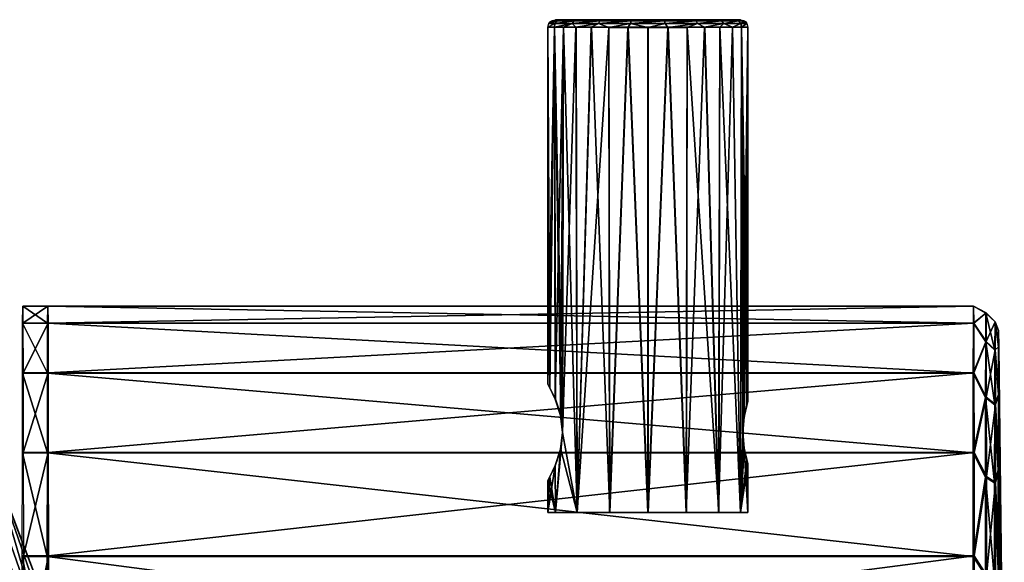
# Model space of a CAD drawing. Header units: millimetres. Extents: x -150 to 150, y -85 to 1149.
# Tile 18 of 256: x 105 to 144, y -44 to -22. Entities that reach past the tile are written whole.
import ezdxf

# ---------------------------------------------------------------- set-up
doc = ezdxf.new("R2010")
doc.units = ezdxf.units.MM
doc.header["$LTSCALE"] = 21.359881
for name, color, linetype in [('9136', 7, 'CONTINUOUS'), ('9138', 7, 'CONTINUOUS'), ('9139', 7, 'CONTINUOUS'), ('9141', 7, 'CONTINUOUS'), ('9142', 7, 'CONTINUOUS'), ('9143', 7, 'CONTINUOUS'), ('9144', 7, 'CONTINUOUS'), ('9145', 7, 'CONTINUOUS'), ('9146', 7, 'CONTINUOUS'), ('9198', 7, 'CONTINUOUS'), ('9199', 7, 'CONTINUOUS'), ('9200', 7, 'CONTINUOUS'), ('9202', 7, 'CONTINUOUS')]:
    doc.layers.add(name, color=color, linetype=linetype)

msp = doc.modelspace()

# ---------------------------------------------------------------- linework, layer by layer
at = {"layer": '9136', "color": 7, "linetype": 'CONTINUOUS', "true_color": 0xaaaaaa}
for points in [[(105.725, -33.75, 0.01), (142.743, -34.435, -5.213), (105.718, -34.435, -5.166), (105.725, -33.75, 0.01)], [(142.749, -33.75, -0.037), (142.743, -34.435, -5.213), (105.725, -33.75, 0.01), (142.749, -33.75, -0.037)], [(105.732, -34.428, 5.186), (142.749, -33.75, -0.037), (105.725, -33.75, 0.01), (105.732, -34.428, 5.186)], [(142.756, -34.428, 5.139), (142.749, -33.75, -0.037), (105.732, -34.428, 5.186), (142.756, -34.428, 5.139)], [(105.718, -34.435, -5.166), (142.736, -36.436, -10.036), (105.712, -36.436, -9.988), (105.718, -34.435, -5.166)], [(142.743, -34.435, -5.213), (142.736, -36.436, -10.036), (105.718, -34.435, -5.166), (142.743, -34.435, -5.213)], [(105.738, -36.423, 10.011), (142.756, -34.428, 5.139), (105.732, -34.428, 5.186), (105.738, -36.423, 10.011)], [(142.762, -36.423, 9.964), (142.756, -34.428, 5.139), (105.738, -36.423, 10.011), (142.762, -36.423, 9.964)], [(105.712, -36.436, -9.988), (142.731, -39.618, -14.175), (105.707, -39.618, -14.128), (105.712, -36.436, -9.988)], [(142.736, -36.436, -10.036), (142.731, -39.618, -14.175), (105.712, -36.436, -9.988), (142.736, -36.436, -10.036)], [(105.743, -39.598, 14.156), (142.762, -36.423, 9.964), (105.738, -36.423, 10.011), (105.743, -39.598, 14.156)], [(142.767, -39.598, 14.109), (142.762, -36.423, 9.964), (105.743, -39.598, 14.156), (142.767, -39.598, 14.109)], [(105.707, -39.618, -14.128), (142.727, -43.762, -17.351), (105.703, -43.762, -17.304), (105.707, -39.618, -14.128)], [(142.731, -39.618, -14.175), (142.727, -43.762, -17.351), (105.707, -39.618, -14.128), (142.731, -39.618, -14.175)], [(105.747, -43.738, 17.337), (142.767, -39.598, 14.109), (105.743, -39.598, 14.156), (105.747, -43.738, 17.337)], [(142.771, -43.738, 17.29), (142.767, -39.598, 14.109), (105.747, -43.738, 17.337), (142.771, -43.738, 17.29)], [(105.703, -43.762, -17.304), (142.725, -48.587, -19.346), (105.7, -48.587, -19.299), (105.703, -43.762, -17.304)], [(142.727, -43.762, -17.351), (142.725, -48.587, -19.346), (105.703, -43.762, -17.304), (142.727, -43.762, -17.351)], [(105.75, -48.56, 19.338), (142.771, -43.738, 17.29), (105.747, -43.738, 17.337), (105.75, -48.56, 19.338)], [(142.774, -48.56, 19.291), (142.771, -43.738, 17.29), (105.75, -48.56, 19.338), (142.774, -48.56, 19.291)]]:
    msp.add_3dface(points, dxfattribs=at)
at = {"layer": '9138', "color": 7, "linetype": 'CONTINUOUS', "true_color": 0xaaaaaa}
for points in [[(143.749, -34.726, -0.038), (143.975, -53.75, -0.025), (143.743, -35.378, -4.961), (143.749, -34.726, -0.038)], [(143.755, -35.371, 4.886), (143.975, -53.75, -0.025), (143.749, -34.726, -0.038), (143.755, -35.371, 4.886)], [(143.743, -35.378, -4.961), (143.975, -53.75, -0.025), (143.737, -37.282, -9.548), (143.743, -35.378, -4.961)], [(143.761, -37.268, 9.476), (143.975, -53.75, -0.025), (143.755, -35.371, 4.886), (143.761, -37.268, 9.476)], [(143.737, -37.282, -9.548), (143.975, -53.75, -0.025), (143.732, -40.308, -13.486), (143.737, -37.282, -9.548)], [(143.766, -40.289, 13.418), (143.975, -53.75, -0.025), (143.761, -37.268, 9.476), (143.766, -40.289, 13.418)], [(143.732, -40.308, -13.486), (143.975, -53.75, -0.025), (143.728, -44.25, -16.506), (143.732, -40.308, -13.486)], [(143.77, -44.227, 16.444), (143.975, -53.75, -0.025), (143.766, -40.289, 13.418), (143.77, -44.227, 16.444)]]:
    msp.add_3dface(points, dxfattribs=at)
at = {"layer": '9139', "color": 7, "linetype": 'CONTINUOUS', "true_color": 0xaaaaaa}
for points in [[(142.743, -34.435, -5.213), (142.749, -33.75, -0.037), (143.239, -34.026, -2.433), (142.743, -34.435, -5.213)], [(142.749, -33.75, -0.037), (142.756, -34.428, 5.139), (143.245, -34.023, 2.357), (142.749, -33.75, -0.037)], [(142.749, -33.75, -0.037), (143.245, -34.023, 2.357), (143.239, -34.026, -2.433), (142.749, -33.75, -0.037)], [(142.743, -34.435, -5.213), (143.239, -34.026, -2.433), (143.233, -35.176, -7.083), (142.743, -34.435, -5.213)], [(142.756, -34.428, 5.139), (143.251, -35.166, 7.009), (143.245, -34.023, 2.357), (142.756, -34.428, 5.139)], [(143.239, -34.026, -2.433), (143.598, -35.509, -6.957), (143.233, -35.176, -7.083), (143.239, -34.026, -2.433)], [(143.245, -34.023, 2.357), (143.604, -34.38, -2.39), (143.239, -34.026, -2.433), (143.245, -34.023, 2.357)], [(143.604, -34.38, -2.39), (143.598, -35.509, -6.957), (143.239, -34.026, -2.433), (143.604, -34.38, -2.39)], [(143.61, -34.377, 2.314), (143.604, -34.38, -2.39), (143.245, -34.023, 2.357), (143.61, -34.377, 2.314)], [(143.251, -35.166, 7.009), (143.61, -34.377, 2.314), (143.245, -34.023, 2.357), (143.251, -35.166, 7.009)], [(142.736, -36.436, -10.036), (142.743, -34.435, -5.213), (143.233, -35.176, -7.083), (142.736, -36.436, -10.036)], [(142.756, -34.428, 5.139), (142.762, -36.423, 9.964), (143.251, -35.166, 7.009), (142.756, -34.428, 5.139)], [(143.616, -35.5, 6.882), (143.61, -34.377, 2.314), (143.251, -35.166, 7.009), (143.616, -35.5, 6.882)], [(143.604, -34.38, -2.39), (143.743, -35.378, -4.961), (143.598, -35.509, -6.957), (143.604, -34.38, -2.39)], [(143.61, -34.377, 2.314), (143.749, -34.726, -0.038), (143.604, -34.38, -2.39), (143.61, -34.377, 2.314)], [(143.749, -34.726, -0.038), (143.743, -35.378, -4.961), (143.604, -34.38, -2.39), (143.749, -34.726, -0.038)], [(143.755, -35.371, 4.886), (143.749, -34.726, -0.038), (143.61, -34.377, 2.314), (143.755, -35.371, 4.886)], [(143.616, -35.5, 6.882), (143.755, -35.371, 4.886), (143.61, -34.377, 2.314), (143.616, -35.5, 6.882)], [(142.736, -36.436, -10.036), (143.233, -35.176, -7.083), (143.227, -37.405, -11.323), (142.736, -36.436, -10.036)], [(142.762, -36.423, 9.964), (143.256, -37.389, 11.252), (143.251, -35.166, 7.009), (142.762, -36.423, 9.964)], [(143.233, -35.176, -7.083), (143.593, -37.698, -11.121), (143.227, -37.405, -11.323), (143.233, -35.176, -7.083)], [(143.598, -35.509, -6.957), (143.593, -37.698, -11.121), (143.233, -35.176, -7.083), (143.598, -35.509, -6.957)], [(143.256, -37.389, 11.252), (143.616, -35.5, 6.882), (143.251, -35.166, 7.009), (143.256, -37.389, 11.252)], [(143.743, -35.378, -4.961), (143.737, -37.282, -9.548), (143.598, -35.509, -6.957), (143.743, -35.378, -4.961)], [(143.761, -37.268, 9.476), (143.755, -35.371, 4.886), (143.616, -35.5, 6.882), (143.761, -37.268, 9.476)], [(143.621, -37.683, 11.049), (143.616, -35.5, 6.882), (143.256, -37.389, 11.252), (143.621, -37.683, 11.049)], [(143.598, -35.509, -6.957), (143.737, -37.282, -9.548), (143.593, -37.698, -11.121), (143.598, -35.509, -6.957)], [(143.621, -37.683, 11.049), (143.761, -37.268, 9.476), (143.616, -35.5, 6.882), (143.621, -37.683, 11.049)], [(142.731, -39.618, -14.175), (142.736, -36.436, -10.036), (143.227, -37.405, -11.323), (142.731, -39.618, -14.175)], [(142.762, -36.423, 9.964), (142.767, -39.598, 14.109), (143.256, -37.389, 11.252), (142.762, -36.423, 9.964)], [(142.731, -39.618, -14.175), (143.227, -37.405, -11.323), (143.223, -40.584, -14.906), (142.731, -39.618, -14.175)], [(142.767, -39.598, 14.109), (143.261, -40.563, 14.84), (143.256, -37.389, 11.252), (142.767, -39.598, 14.109)], [(143.227, -37.405, -11.323), (143.589, -40.82, -14.64), (143.223, -40.584, -14.906), (143.227, -37.405, -11.323)], [(143.593, -37.698, -11.121), (143.589, -40.82, -14.64), (143.227, -37.405, -11.323), (143.593, -37.698, -11.121)], [(143.261, -40.563, 14.84), (143.621, -37.683, 11.049), (143.256, -37.389, 11.252), (143.261, -40.563, 14.84)], [(143.737, -37.282, -9.548), (143.732, -40.308, -13.486), (143.593, -37.698, -11.121), (143.737, -37.282, -9.548)], [(143.766, -40.289, 13.418), (143.761, -37.268, 9.476), (143.621, -37.683, 11.049), (143.766, -40.289, 13.418)], [(143.626, -40.8, 14.573), (143.621, -37.683, 11.049), (143.261, -40.563, 14.84), (143.626, -40.8, 14.573)], [(143.593, -37.698, -11.121), (143.732, -40.308, -13.486), (143.589, -40.82, -14.64), (143.593, -37.698, -11.121)], [(143.626, -40.8, 14.573), (143.766, -40.289, 13.418), (143.621, -37.683, 11.049), (143.626, -40.8, 14.573)], [(142.727, -43.762, -17.351), (142.731, -39.618, -14.175), (143.223, -40.584, -14.906), (142.727, -43.762, -17.351)], [(142.767, -39.598, 14.109), (142.771, -43.738, 17.29), (143.261, -40.563, 14.84), (142.767, -39.598, 14.109)], [(143.732, -40.308, -13.486), (143.728, -44.25, -16.506), (143.589, -40.82, -14.64), (143.732, -40.308, -13.486)], [(143.77, -44.227, 16.444), (143.766, -40.289, 13.418), (143.626, -40.8, 14.573), (143.77, -44.227, 16.444)], [(142.727, -43.762, -17.351), (143.223, -40.584, -14.906), (143.219, -44.528, -17.625), (142.727, -43.762, -17.351)], [(142.771, -43.738, 17.29), (143.264, -44.504, 17.564), (143.261, -40.563, 14.84), (142.771, -43.738, 17.29)], [(143.223, -40.584, -14.906), (143.585, -44.694, -17.309), (143.219, -44.528, -17.625), (143.223, -40.584, -14.906)], [(143.589, -40.82, -14.64), (143.585, -44.694, -17.309), (143.223, -40.584, -14.906), (143.589, -40.82, -14.64)], [(143.264, -44.504, 17.564), (143.626, -40.8, 14.573), (143.261, -40.563, 14.84), (143.264, -44.504, 17.564)], [(143.629, -44.67, 17.248), (143.626, -40.8, 14.573), (143.264, -44.504, 17.564), (143.629, -44.67, 17.248)], [(143.589, -40.82, -14.64), (143.728, -44.25, -16.506), (143.585, -44.694, -17.309), (143.589, -40.82, -14.64)], [(143.629, -44.67, 17.248), (143.77, -44.227, 16.444), (143.626, -40.8, 14.573), (143.629, -44.67, 17.248)], [(142.725, -48.587, -19.346), (142.727, -43.762, -17.351), (143.219, -44.528, -17.625), (142.725, -48.587, -19.346)], [(142.771, -43.738, 17.29), (142.774, -48.56, 19.291), (143.264, -44.504, 17.564), (142.771, -43.738, 17.29)]]:
    msp.add_3dface(points, dxfattribs=at)
at = {"layer": '9141', "color": 7, "linetype": 'CONTINUOUS', "true_color": 0xaaaaaa}
for points in [[(126.27, -22.299, 1.294), (133.425, -22.3, -0.034), (126.025, -22.3, -0.024), (126.27, -22.299, 1.294)], [(126.025, -22.3, -0.024), (133.425, -22.3, -0.034), (133.18, -22.301, -1.352), (126.025, -22.3, -0.024)], [(126.268, -22.301, -1.346), (126.025, -22.3, -0.024), (133.18, -22.301, -1.352), (126.268, -22.301, -1.346)], [(126.601, -22.301, -2.012), (126.268, -22.301, -1.346), (132.845, -22.301, -2.017), (126.601, -22.301, -2.012)], [(132.845, -22.301, -2.017), (126.268, -22.301, -1.346), (133.18, -22.301, -1.352), (132.845, -22.301, -2.017)], [(127.066, -22.298, 2.544), (133.182, -22.299, 1.288), (126.27, -22.299, 1.294), (127.066, -22.298, 2.544)], [(133.182, -22.299, 1.288), (133.425, -22.3, -0.034), (126.27, -22.299, 1.294), (133.182, -22.299, 1.288)], [(127.062, -22.302, -2.597), (126.601, -22.301, -2.012), (132.384, -22.302, -2.602), (127.062, -22.302, -2.597)], [(132.384, -22.302, -2.602), (126.601, -22.301, -2.012), (132.845, -22.301, -2.017), (132.384, -22.302, -2.602)], [(127.626, -22.302, -3.076), (127.062, -22.302, -2.597), (131.819, -22.302, -3.079), (127.626, -22.302, -3.076)], [(131.819, -22.302, -3.079), (127.062, -22.302, -2.597), (132.384, -22.302, -2.602), (131.819, -22.302, -3.079)], [(132.388, -22.298, 2.539), (133.182, -22.299, 1.288), (127.066, -22.298, 2.544), (132.388, -22.298, 2.539)], [(128.281, -22.298, 3.378), (132.388, -22.298, 2.539), (127.066, -22.298, 2.544), (128.281, -22.298, 3.378)], [(128.276, -22.302, -3.433), (127.626, -22.302, -3.076), (131.169, -22.302, -3.436), (128.276, -22.302, -3.433)], [(131.169, -22.302, -3.436), (127.626, -22.302, -3.076), (131.819, -22.302, -3.079), (131.169, -22.302, -3.436)], [(128.984, -22.303, -3.654), (128.276, -22.302, -3.433), (130.46, -22.303, -3.655), (128.984, -22.303, -3.654)], [(130.46, -22.303, -3.655), (128.276, -22.302, -3.433), (131.169, -22.302, -3.436), (130.46, -22.303, -3.655)], [(129.728, -22.297, 3.671), (131.174, -22.298, 3.375), (128.281, -22.298, 3.378), (129.728, -22.297, 3.671)], [(131.174, -22.298, 3.375), (132.388, -22.298, 2.539), (128.281, -22.298, 3.378), (131.174, -22.298, 3.375)], [(129.722, -22.303, -3.729), (128.984, -22.303, -3.654), (130.46, -22.303, -3.655), (129.722, -22.303, -3.729)]]:
    msp.add_3dface(points, dxfattribs=at)
at = {"layer": '9142', "color": 7, "linetype": 'CONTINUOUS', "true_color": 0xaaaaaa}
for points in [[(125.725, -22.6, -0.024), (125.987, -22.601, -1.453), (125.725, -36.875, -0.014), (125.725, -22.6, -0.024)], [(125.725, -36.875, -0.014), (125.987, -22.601, -1.453), (125.803, -37.021, -0.806), (125.725, -36.875, -0.014)], [(125.803, -37.021, -0.806), (125.987, -22.601, -1.453), (126.016, -37.469, -1.516), (125.803, -37.021, -0.806)], [(125.987, -22.601, -1.453), (126.348, -22.602, -2.172), (126.016, -37.469, -1.516), (125.987, -22.601, -1.453)], [(126.016, -37.469, -1.516), (126.348, -22.602, -2.172), (126.229, -38.122, -1.961), (126.016, -37.469, -1.516)], [(126.229, -38.122, -1.961), (126.348, -22.602, -2.172), (126.306, -38.8, -2.094), (126.229, -38.122, -1.961)], [(126.846, -22.602, -2.805), (126.893, -42.002, -2.84), (126.306, -38.8, -2.094), (126.846, -22.602, -2.805)], [(126.348, -22.602, -2.172), (126.846, -22.602, -2.805), (126.306, -38.8, -2.094), (126.348, -22.602, -2.172)], [(127.456, -22.602, -3.323), (126.893, -42.002, -2.84), (126.846, -22.602, -2.805), (127.456, -22.602, -3.323)], [(128.158, -22.603, -3.709), (126.893, -42.002, -2.84), (127.456, -22.602, -3.323), (128.158, -22.603, -3.709)], [(128.19, -42.003, -3.709), (126.893, -42.002, -2.84), (128.158, -22.603, -3.709), (128.19, -42.003, -3.709)], [(128.924, -22.603, -3.948), (128.19, -42.003, -3.709), (128.158, -22.603, -3.709), (128.924, -22.603, -3.948)], [(129.72, -42.003, -4.015), (128.19, -42.003, -3.709), (128.924, -22.603, -3.948), (129.72, -42.003, -4.015)], [(129.722, -22.603, -4.029), (129.72, -42.003, -4.015), (128.924, -22.603, -3.948), (129.722, -22.603, -4.029)], [(131.251, -42.003, -3.713), (129.72, -42.003, -4.015), (130.519, -22.603, -3.949), (131.251, -42.003, -3.713)], [(130.519, -22.603, -3.949), (129.72, -42.003, -4.015), (129.722, -22.603, -4.029), (130.519, -22.603, -3.949)], [(131.286, -22.603, -3.712), (131.251, -42.003, -3.713), (130.519, -22.603, -3.949), (131.286, -22.603, -3.712)], [(132.55, -42.002, -2.847), (131.251, -42.003, -3.713), (131.989, -22.602, -3.326), (132.55, -42.002, -2.847)], [(131.989, -22.602, -3.326), (131.251, -42.003, -3.713), (131.286, -22.603, -3.712), (131.989, -22.602, -3.326)], [(132.6, -22.602, -2.81), (132.55, -42.002, -2.847), (131.989, -22.602, -3.326), (132.6, -22.602, -2.81)], [(133.419, -42.001, -1.551), (132.55, -42.002, -2.847), (133.099, -22.602, -2.178), (133.419, -42.001, -1.551)], [(133.099, -22.602, -2.178), (132.55, -42.002, -2.847), (132.6, -22.602, -2.81), (133.099, -22.602, -2.178)], [(133.46, -22.601, -1.459), (133.419, -42.001, -1.551), (133.099, -22.602, -2.178), (133.46, -22.601, -1.459)], [(133.523, -38.806, -1.272), (133.419, -42.001, -1.551), (133.46, -22.601, -1.459), (133.523, -38.806, -1.272)], [(133.725, -22.6, -0.034), (133.523, -38.806, -1.272), (133.46, -22.601, -1.459), (133.725, -22.6, -0.034)], [(133.574, -38.176, -1.105), (133.523, -38.806, -1.272), (133.725, -22.6, -0.034), (133.574, -38.176, -1.105)], [(133.675, -37.719, -0.65), (133.574, -38.176, -1.105), (133.725, -22.6, -0.034), (133.675, -37.719, -0.65)], [(133.725, -37.55, -0.023), (133.675, -37.719, -0.65), (133.725, -22.6, -0.034), (133.725, -37.55, -0.023)], [(126.893, -42.002, -2.84), (126.028, -42.001, -1.541), (126.306, -38.8, -2.094), (126.893, -42.002, -2.84)], [(126.306, -38.8, -2.094), (126.028, -42.001, -1.541), (126.229, -39.477, -1.961), (126.306, -38.8, -2.094)], [(133.576, -39.433, -1.1), (133.419, -42.001, -1.551), (133.523, -38.806, -1.272), (133.576, -39.433, -1.1)], [(126.229, -39.477, -1.961), (126.028, -42.001, -1.541), (126.017, -40.13, -1.517), (126.229, -39.477, -1.961)], [(133.675, -39.884, -0.645), (133.419, -42.001, -1.551), (133.576, -39.433, -1.1), (133.675, -39.884, -0.645)], [(126.028, -42.001, -1.541), (125.725, -42, -0.01), (126.017, -40.13, -1.517), (126.028, -42.001, -1.541)], [(126.017, -40.13, -1.517), (125.725, -42, -0.01), (125.804, -40.579, -0.808), (126.017, -40.13, -1.517)], [(133.725, -40.05, -0.022), (133.419, -42.001, -1.551), (133.675, -39.884, -0.645), (133.725, -40.05, -0.022)], [(133.725, -42, -0.02), (133.419, -42.001, -1.551), (133.725, -40.05, -0.022), (133.725, -42, -0.02)], [(125.725, -42, -0.01), (125.725, -40.725, -0.011), (125.804, -40.579, -0.808), (125.725, -42, -0.01)]]:
    msp.add_3dface(points, dxfattribs=at)
at = {"layer": '9143', "color": 7, "linetype": 'CONTINUOUS', "true_color": 0xaaaaaa}
for points in [[(125.99, -22.599, 1.402), (125.725, -22.6, -0.024), (125.806, -37.021, 0.783), (125.99, -22.599, 1.402)], [(125.725, -22.6, -0.024), (125.725, -36.875, -0.014), (125.806, -37.021, 0.783), (125.725, -22.6, -0.024)], [(126.021, -37.47, 1.491), (125.99, -22.599, 1.402), (125.806, -37.021, 0.783), (126.021, -37.47, 1.491)], [(126.351, -22.599, 2.12), (125.99, -22.599, 1.402), (126.312, -38.8, 2.068), (126.351, -22.599, 2.12)], [(126.312, -38.8, 2.068), (125.99, -22.599, 1.402), (126.234, -38.123, 1.935), (126.312, -38.8, 2.068)], [(126.234, -38.123, 1.935), (125.99, -22.599, 1.402), (126.021, -37.47, 1.491), (126.234, -38.123, 1.935)], [(126.9, -41.998, 2.817), (126.351, -22.599, 2.12), (126.312, -38.8, 2.068), (126.9, -41.998, 2.817)], [(126.85, -22.598, 2.753), (126.351, -22.599, 2.12), (126.9, -41.998, 2.817), (126.85, -22.598, 2.753)], [(127.461, -22.598, 3.269), (126.85, -22.598, 2.753), (126.9, -41.998, 2.817), (127.461, -22.598, 3.269)], [(128.199, -41.997, 3.682), (127.461, -22.598, 3.269), (126.9, -41.998, 2.817), (128.199, -41.997, 3.682)], [(128.164, -22.597, 3.654), (127.461, -22.598, 3.269), (128.199, -41.997, 3.682), (128.164, -22.597, 3.654)], [(128.931, -22.597, 3.892), (128.164, -22.597, 3.654), (128.199, -41.997, 3.682), (128.931, -22.597, 3.892)], [(129.73, -41.997, 3.985), (128.931, -22.597, 3.892), (128.199, -41.997, 3.682), (129.73, -41.997, 3.985)], [(129.728, -22.597, 3.971), (128.931, -22.597, 3.892), (129.73, -41.997, 3.985), (129.728, -22.597, 3.971)], [(130.526, -22.597, 3.89), (129.728, -22.597, 3.971), (129.73, -41.997, 3.985), (130.526, -22.597, 3.89)], [(131.26, -41.997, 3.678), (130.526, -22.597, 3.89), (129.73, -41.997, 3.985), (131.26, -41.997, 3.678)], [(131.292, -22.597, 3.652), (130.526, -22.597, 3.89), (131.26, -41.997, 3.678), (131.292, -22.597, 3.652)], [(132.557, -41.998, 2.81), (131.292, -22.597, 3.652), (131.26, -41.997, 3.678), (132.557, -41.998, 2.81)], [(131.994, -22.598, 3.265), (131.292, -22.597, 3.652), (132.557, -41.998, 2.81), (131.994, -22.598, 3.265)], [(132.604, -22.598, 2.748), (131.994, -22.598, 3.265), (132.557, -41.998, 2.81), (132.604, -22.598, 2.748)], [(133.422, -41.999, 1.511), (132.604, -22.598, 2.748), (132.557, -41.998, 2.81), (133.422, -41.999, 1.511)], [(133.102, -22.599, 2.115), (132.604, -22.598, 2.748), (133.422, -41.999, 1.511), (133.102, -22.599, 2.115)], [(133.463, -22.599, 1.395), (133.102, -22.599, 2.115), (133.422, -41.999, 1.511), (133.463, -22.599, 1.395)], [(133.526, -38.793, 1.228), (133.463, -22.599, 1.395), (133.422, -41.999, 1.511), (133.526, -38.793, 1.228)], [(133.725, -37.55, -0.023), (133.725, -22.6, -0.034), (133.463, -22.599, 1.395), (133.725, -37.55, -0.023)], [(133.725, -37.55, -0.023), (133.463, -22.599, 1.395), (133.677, -37.716, 0.6), (133.725, -37.55, -0.023)], [(133.677, -37.716, 0.6), (133.463, -22.599, 1.395), (133.579, -38.166, 1.055), (133.677, -37.716, 0.6)], [(133.579, -38.166, 1.055), (133.463, -22.599, 1.395), (133.526, -38.793, 1.228), (133.579, -38.166, 1.055)], [(126.234, -39.478, 1.935), (126.9, -41.998, 2.817), (126.312, -38.8, 2.068), (126.234, -39.478, 1.935)], [(133.577, -39.423, 1.061), (133.526, -38.793, 1.228), (133.422, -41.999, 1.511), (133.577, -39.423, 1.061)], [(126.02, -40.131, 1.49), (126.031, -41.999, 1.52), (126.234, -39.478, 1.935), (126.02, -40.131, 1.49)], [(126.031, -41.999, 1.52), (126.9, -41.998, 2.817), (126.234, -39.478, 1.935), (126.031, -41.999, 1.52)], [(133.725, -42, -0.02), (133.577, -39.423, 1.061), (133.422, -41.999, 1.511), (133.725, -42, -0.02)], [(133.577, -39.423, 1.061), (133.725, -42, -0.02), (133.676, -39.881, 0.606), (133.577, -39.423, 1.061)], [(125.805, -40.579, 0.781), (126.031, -41.999, 1.52), (126.02, -40.131, 1.49), (125.805, -40.579, 0.781)], [(133.725, -42, -0.02), (133.725, -40.05, -0.022), (133.676, -39.881, 0.606), (133.725, -42, -0.02)], [(125.725, -40.725, -0.011), (126.031, -41.999, 1.52), (125.805, -40.579, 0.781), (125.725, -40.725, -0.011)], [(125.725, -40.725, -0.011), (125.725, -42, -0.01), (126.031, -41.999, 1.52), (125.725, -40.725, -0.011)]]:
    msp.add_3dface(points, dxfattribs=at)
at = {"layer": '9144', "color": 7, "linetype": 'CONTINUOUS', "true_color": 0xaaaaaa}
for points in [[(125.813, -22.388, -0.024), (126.106, -22.341, -1.341), (125.765, -22.45, -0.024), (125.813, -22.388, -0.024)], [(125.765, -22.45, -0.024), (126.106, -22.341, -1.341), (126.002, -22.451, -1.378), (125.765, -22.45, -0.024)], [(125.875, -22.34, -0.024), (126.106, -22.341, -1.341), (125.813, -22.388, -0.024), (125.875, -22.34, -0.024)], [(126.025, -22.3, -0.024), (126.268, -22.301, -1.346), (125.875, -22.34, -0.024), (126.025, -22.3, -0.024)], [(125.875, -22.34, -0.024), (126.268, -22.301, -1.346), (126.106, -22.341, -1.341), (125.875, -22.34, -0.024)], [(126.106, -22.341, -1.341), (126.773, -22.342, -2.5), (126.002, -22.451, -1.378), (126.106, -22.341, -1.341)], [(126.002, -22.451, -1.378), (126.773, -22.342, -2.5), (126.688, -22.452, -2.57), (126.002, -22.451, -1.378)], [(126.268, -22.301, -1.346), (126.601, -22.301, -2.012), (126.106, -22.341, -1.341), (126.268, -22.301, -1.346)], [(126.106, -22.341, -1.341), (126.601, -22.301, -2.012), (126.773, -22.342, -2.5), (126.106, -22.341, -1.341)], [(126.601, -22.301, -2.012), (127.062, -22.302, -2.597), (126.773, -22.342, -2.5), (126.601, -22.301, -2.012)], [(126.773, -22.342, -2.5), (127.796, -22.342, -3.36), (126.688, -22.452, -2.57), (126.773, -22.342, -2.5)], [(126.688, -22.452, -2.57), (127.796, -22.342, -3.36), (127.741, -22.452, -3.456), (126.688, -22.452, -2.57)], [(127.062, -22.302, -2.597), (127.626, -22.302, -3.076), (126.773, -22.342, -2.5), (127.062, -22.302, -2.597)], [(126.773, -22.342, -2.5), (127.626, -22.302, -3.076), (127.796, -22.342, -3.36), (126.773, -22.342, -2.5)], [(127.626, -22.302, -3.076), (128.276, -22.302, -3.433), (127.796, -22.342, -3.36), (127.626, -22.302, -3.076)], [(127.796, -22.342, -3.36), (129.052, -22.343, -3.819), (127.741, -22.452, -3.456), (127.796, -22.342, -3.36)], [(127.741, -22.452, -3.456), (129.052, -22.343, -3.819), (129.032, -22.453, -3.928), (127.741, -22.452, -3.456)], [(128.276, -22.302, -3.433), (128.984, -22.303, -3.654), (127.796, -22.342, -3.36), (128.276, -22.302, -3.433)], [(127.796, -22.342, -3.36), (128.984, -22.303, -3.654), (129.052, -22.343, -3.819), (127.796, -22.342, -3.36)], [(128.984, -22.303, -3.654), (129.722, -22.303, -3.729), (129.052, -22.343, -3.819), (128.984, -22.303, -3.654)], [(129.052, -22.343, -3.819), (130.389, -22.343, -3.821), (129.032, -22.453, -3.928), (129.052, -22.343, -3.819)], [(129.032, -22.453, -3.928), (130.389, -22.343, -3.821), (130.408, -22.453, -3.929), (129.032, -22.453, -3.928)], [(129.052, -22.343, -3.819), (129.722, -22.303, -3.729), (130.389, -22.343, -3.821), (129.052, -22.343, -3.819)], [(129.722, -22.303, -3.729), (130.46, -22.303, -3.655), (130.389, -22.343, -3.821), (129.722, -22.303, -3.729)], [(130.46, -22.303, -3.655), (131.169, -22.302, -3.436), (130.389, -22.343, -3.821), (130.46, -22.303, -3.655)], [(130.389, -22.343, -3.821), (131.169, -22.302, -3.436), (131.646, -22.342, -3.365), (130.389, -22.343, -3.821)], [(130.389, -22.343, -3.821), (131.646, -22.342, -3.365), (130.408, -22.453, -3.929), (130.389, -22.343, -3.821)], [(130.408, -22.453, -3.929), (131.646, -22.342, -3.365), (131.701, -22.452, -3.461), (130.408, -22.453, -3.929)], [(131.169, -22.302, -3.436), (131.819, -22.302, -3.079), (131.646, -22.342, -3.365), (131.169, -22.302, -3.436)], [(131.819, -22.302, -3.079), (132.384, -22.302, -2.602), (131.646, -22.342, -3.365), (131.819, -22.302, -3.079)], [(131.646, -22.342, -3.365), (132.384, -22.302, -2.602), (132.671, -22.342, -2.507), (131.646, -22.342, -3.365)], [(131.646, -22.342, -3.365), (132.671, -22.342, -2.507), (131.701, -22.452, -3.461), (131.646, -22.342, -3.365)], [(131.701, -22.452, -3.461), (132.671, -22.342, -2.507), (132.755, -22.452, -2.578), (131.701, -22.452, -3.461)], [(132.384, -22.302, -2.602), (132.845, -22.301, -2.017), (132.671, -22.342, -2.507), (132.384, -22.302, -2.602)], [(132.845, -22.301, -2.017), (133.18, -22.301, -1.352), (132.671, -22.342, -2.507), (132.845, -22.301, -2.017)], [(132.671, -22.342, -2.507), (133.18, -22.301, -1.352), (133.341, -22.341, -1.35), (132.671, -22.342, -2.507)], [(132.671, -22.342, -2.507), (133.341, -22.341, -1.35), (132.755, -22.452, -2.578), (132.671, -22.342, -2.507)], [(132.755, -22.452, -2.578), (133.341, -22.341, -1.35), (133.444, -22.451, -1.388), (132.755, -22.452, -2.578)], [(133.18, -22.301, -1.352), (133.425, -22.3, -0.034), (133.341, -22.341, -1.35), (133.18, -22.301, -1.352)], [(133.341, -22.341, -1.35), (133.425, -22.3, -0.034), (133.575, -22.34, -0.034), (133.341, -22.341, -1.35)], [(133.341, -22.341, -1.35), (133.575, -22.34, -0.034), (133.444, -22.451, -1.388), (133.341, -22.341, -1.35)], [(133.444, -22.451, -1.388), (133.575, -22.34, -0.034), (133.637, -22.388, -0.034), (133.444, -22.451, -1.388)], [(133.685, -22.45, -0.034), (133.444, -22.451, -1.388), (133.637, -22.388, -0.034), (133.685, -22.45, -0.034)], [(125.725, -22.6, -0.024), (125.765, -22.45, -0.024), (126.002, -22.451, -1.378), (125.725, -22.6, -0.024)], [(125.987, -22.601, -1.453), (125.725, -22.6, -0.024), (126.002, -22.451, -1.378), (125.987, -22.601, -1.453)], [(125.987, -22.601, -1.453), (126.002, -22.451, -1.378), (126.688, -22.452, -2.57), (125.987, -22.601, -1.453)], [(126.348, -22.602, -2.172), (125.987, -22.601, -1.453), (126.688, -22.452, -2.57), (126.348, -22.602, -2.172)], [(126.846, -22.602, -2.805), (126.348, -22.602, -2.172), (126.688, -22.452, -2.57), (126.846, -22.602, -2.805)], [(126.846, -22.602, -2.805), (126.688, -22.452, -2.57), (127.741, -22.452, -3.456), (126.846, -22.602, -2.805)], [(127.456, -22.602, -3.323), (126.846, -22.602, -2.805), (127.741, -22.452, -3.456), (127.456, -22.602, -3.323)], [(128.158, -22.603, -3.709), (127.456, -22.602, -3.323), (127.741, -22.452, -3.456), (128.158, -22.603, -3.709)], [(128.158, -22.603, -3.709), (127.741, -22.452, -3.456), (129.032, -22.453, -3.928), (128.158, -22.603, -3.709)], [(128.924, -22.603, -3.948), (128.158, -22.603, -3.709), (129.032, -22.453, -3.928), (128.924, -22.603, -3.948)], [(129.722, -22.603, -4.029), (128.924, -22.603, -3.948), (129.032, -22.453, -3.928), (129.722, -22.603, -4.029)], [(129.722, -22.603, -4.029), (129.032, -22.453, -3.928), (130.408, -22.453, -3.929), (129.722, -22.603, -4.029)], [(130.519, -22.603, -3.949), (129.722, -22.603, -4.029), (130.408, -22.453, -3.929), (130.519, -22.603, -3.949)], [(130.519, -22.603, -3.949), (130.408, -22.453, -3.929), (131.701, -22.452, -3.461), (130.519, -22.603, -3.949)], [(131.286, -22.603, -3.712), (130.519, -22.603, -3.949), (131.701, -22.452, -3.461), (131.286, -22.603, -3.712)], [(131.989, -22.602, -3.326), (131.286, -22.603, -3.712), (131.701, -22.452, -3.461), (131.989, -22.602, -3.326)], [(131.989, -22.602, -3.326), (131.701, -22.452, -3.461), (132.755, -22.452, -2.578), (131.989, -22.602, -3.326)], [(132.6, -22.602, -2.81), (131.989, -22.602, -3.326), (132.755, -22.452, -2.578), (132.6, -22.602, -2.81)], [(133.099, -22.602, -2.178), (132.6, -22.602, -2.81), (132.755, -22.452, -2.578), (133.099, -22.602, -2.178)], [(133.099, -22.602, -2.178), (132.755, -22.452, -2.578), (133.444, -22.451, -1.388), (133.099, -22.602, -2.178)], [(133.46, -22.601, -1.459), (133.099, -22.602, -2.178), (133.444, -22.451, -1.388), (133.46, -22.601, -1.459)], [(133.46, -22.601, -1.459), (133.444, -22.451, -1.388), (133.685, -22.45, -0.034), (133.46, -22.601, -1.459)], [(133.725, -22.6, -0.034), (133.46, -22.601, -1.459), (133.685, -22.45, -0.034), (133.725, -22.6, -0.034)]]:
    msp.add_3dface(points, dxfattribs=at)
at = {"layer": '9145', "color": 7, "linetype": 'CONTINUOUS', "true_color": 0x323232}
for points in [[(104.725, -33.75, 0.011), (104.732, -34.428, 5.188), (105.725, -33.75, 0.01), (104.725, -33.75, 0.011)], [(105.725, -33.75, 0.01), (104.732, -34.428, 5.188), (105.732, -34.428, 5.186), (105.725, -33.75, 0.01)], [(104.732, -34.428, 5.188), (104.738, -36.423, 10.013), (105.732, -34.428, 5.186), (104.732, -34.428, 5.188)], [(105.732, -34.428, 5.186), (104.738, -36.423, 10.013), (105.738, -36.423, 10.011), (105.732, -34.428, 5.186)], [(104.738, -36.423, 10.013), (104.743, -39.598, 14.157), (105.738, -36.423, 10.011), (104.738, -36.423, 10.013)], [(105.738, -36.423, 10.011), (104.743, -39.598, 14.157), (105.743, -39.598, 14.156), (105.738, -36.423, 10.011)], [(104.743, -39.598, 14.157), (104.747, -43.738, 17.338), (105.743, -39.598, 14.156), (104.743, -39.598, 14.157)], [(105.743, -39.598, 14.156), (104.747, -43.738, 17.338), (105.747, -43.738, 17.337), (105.743, -39.598, 14.156)], [(104.747, -43.738, 17.338), (104.75, -48.56, 19.34), (105.747, -43.738, 17.337), (104.747, -43.738, 17.338)], [(105.747, -43.738, 17.337), (104.75, -48.56, 19.34), (105.75, -48.56, 19.338), (105.747, -43.738, 17.337)]]:
    msp.add_3dface(points, dxfattribs=at)
at = {"layer": '9146', "color": 7, "linetype": 'CONTINUOUS', "true_color": 0x323232}
for points in [[(104.725, -33.75, 0.011), (105.718, -34.435, -5.166), (104.718, -34.435, -5.165), (104.725, -33.75, 0.011)], [(104.725, -33.75, 0.011), (105.725, -33.75, 0.01), (105.718, -34.435, -5.166), (104.725, -33.75, 0.011)], [(104.718, -34.435, -5.165), (105.712, -36.436, -9.988), (104.712, -36.436, -9.987), (104.718, -34.435, -5.165)], [(105.718, -34.435, -5.166), (105.712, -36.436, -9.988), (104.718, -34.435, -5.165), (105.718, -34.435, -5.166)], [(104.712, -36.436, -9.987), (105.707, -39.618, -14.128), (104.707, -39.618, -14.127), (104.712, -36.436, -9.987)], [(105.712, -36.436, -9.988), (105.707, -39.618, -14.128), (104.712, -36.436, -9.987), (105.712, -36.436, -9.988)], [(104.707, -39.618, -14.127), (105.703, -43.762, -17.304), (104.703, -43.762, -17.303), (104.707, -39.618, -14.127)], [(105.707, -39.618, -14.128), (105.703, -43.762, -17.304), (104.707, -39.618, -14.127), (105.707, -39.618, -14.128)], [(104.703, -43.762, -17.303), (105.7, -48.587, -19.299), (104.7, -48.587, -19.297), (104.703, -43.762, -17.303)], [(105.703, -43.762, -17.304), (105.7, -48.587, -19.299), (104.703, -43.762, -17.303), (105.703, -43.762, -17.304)]]:
    msp.add_3dface(points, dxfattribs=at)
at = {"layer": '9198', "linetype": 'CONTINUOUS'}
msp.add_3dface([(102.228, -39.461, -57.5), (45.144, -46.392, -57.5), (104.856, -46.392, -57.5), (102.228, -39.461, -57.5)], dxfattribs=at)
at = {"layer": '9199', "linetype": 'CONTINUOUS'}
for points in [[(46.887, -38.995, -77.5), (105.827, -46.152, -77.5), (44.173, -46.152, -77.5), (46.887, -38.995, -77.5)], [(103.113, -38.995, -77.5), (105.827, -46.152, -77.5), (46.887, -38.995, -77.5), (103.113, -38.995, -77.5)]]:
    msp.add_3dface(points, dxfattribs=at)
at = {"layer": '9200', "linetype": 'CONTINUOUS'}
for points in [[(105.827, -46.152, -77.5), (103.113, -38.995, -77.5), (105.827, -46.152, -58.5), (105.827, -46.152, -77.5)], [(105.827, -46.152, -58.5), (103.113, -38.995, -77.5), (103.113, -38.995, -58.5), (105.827, -46.152, -58.5)]]:
    msp.add_3dface(points, dxfattribs=at)
at = {"layer": '9202', "linetype": 'CONTINUOUS'}
for points in [[(105.827, -46.152, -58.5), (103.113, -38.995, -58.5), (103.485, -40.032, -58), (105.827, -46.152, -58.5)], [(102.228, -39.461, -57.5), (104.856, -46.392, -57.5), (103.155, -40.191, -57.634), (102.228, -39.461, -57.5)], [(103.155, -40.191, -57.634), (105.466, -46.796, -57.634), (103.485, -40.032, -58), (103.155, -40.191, -57.634)], [(105.827, -46.152, -58.5), (103.485, -40.032, -58), (105.824, -46.715, -58), (105.827, -46.152, -58.5)], [(103.485, -40.032, -58), (105.466, -46.796, -57.634), (105.824, -46.715, -58), (103.485, -40.032, -58)], [(103.155, -40.191, -57.634), (104.856, -46.392, -57.5), (105.466, -46.796, -57.634), (103.155, -40.191, -57.634)]]:
    msp.add_3dface(points, dxfattribs=at)

doc.saveas('drawing.dxf')
